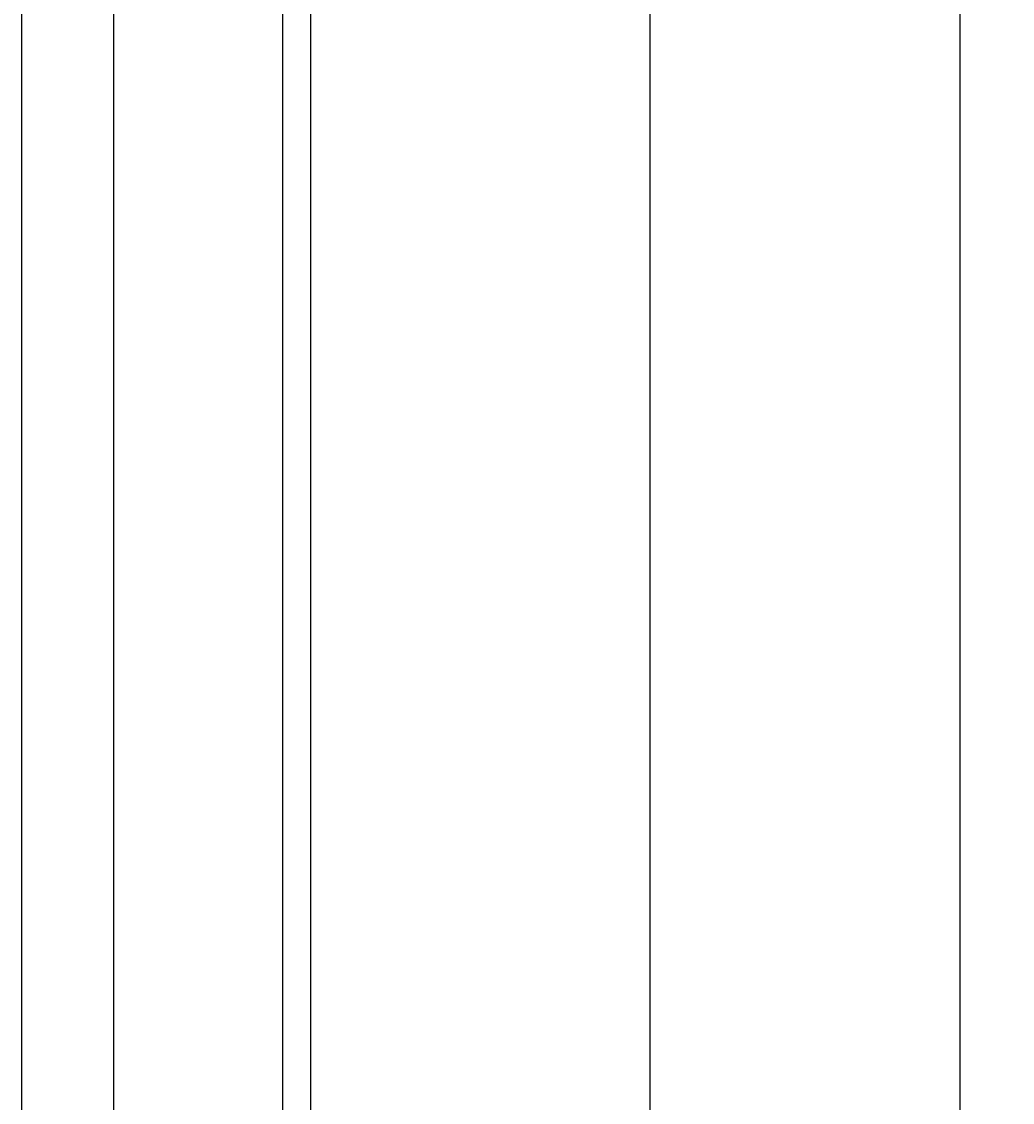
# Model space of a CAD drawing. Extents: x 715 to 7297, y -83 to 6060.
# Tile 82 of 93: x 6052 to 6810, y 3473 to 4300. Entities that reach past the tile are written whole.
import ezdxf

# ---------------------------------------------------------------- set-up
doc = ezdxf.new("R2010")
doc.units = 0
doc.layers.get('0').update_dxf_attribs({"linetype": 'CONTINUOUS'})
doc.layers.get('DEFPOINTS').update_dxf_attribs({"linetype": 'CONTINUOUS'})
doc.layers.add('4', color=3, linetype='CONTINUOUS')
doc.styles.get("Standard").update_dxf_attribs({"font": 'ISOCP.SHX'})
doc.dimstyles.get("Standard").update_dxf_attribs({"dimtxt": 2.5, "dimasz": 2.5, "dimexe": 1.25, "dimexo": 0.625, "dimtad": 1, "dimcen": 2.5, "dimazin": 3, "dimtfac": 1, "dimtmove": 0, "dimatfit": 3})

# ---------------------------------------------------------------- blocks, each defined once
blk = doc.blocks.new('PUNKT')
at = {"layer": '4', "color": 0, "linetype": 'BYBLOCK'}
blk.add_line((-0.5, 0), (-1, 0), dxfattribs=at)
at = {"layer": '4', "color": 0, "linetype": 'BYBLOCK', "const_width": 0.5}
blk.add_lwpolyline([(-0.25, 0, 1), (0.25, 0, 1)], format="xyb", close=True, dxfattribs=at)
blk = doc.blocks.new('*U16')
at = {"layer": '4', "color": 2}
blk.add_text('530', height=70, rotation=90, dxfattribs=at).set_placement((6502.55, 2663.74))
blk = doc.blocks.new('*D8')
at = {"layer": '4'}
for p, q in [((6271.55, 5387.27), (6572.55, 5387.27)), ((6532.55, 5347.27), (6532.55, 127.27)), ((6271.55, 87.27), (6572.55, 87.27))]:
    blk.add_line(p, q, dxfattribs=at)
at = {"layer": 'DEFPOINTS', "color": 0}
for p in [(6251.55, 5387.27), (6251.55, 87.27), (6532.55, 87.27)]:
    blk.add_point(p, dxfattribs=at)
blk.add_blockref('*U16', (0, 0))
at = {"layer": '4', "xscale": 40, "yscale": 40, "zscale": 40}
for p, rotation in [((6532.55, 5387.27), 90), ((6532.55, 87.27), 270)]:
    blk.add_blockref('PUNKT', p, dxfattribs=dict(at, rotation=rotation))
blk = doc.blocks.new('*U17')
at = {"layer": '4', "color": 2}
blk.add_text('550', height=70, rotation=90, dxfattribs=at).set_placement((6739.99, 2663.74))
blk = doc.blocks.new('*D9')
at = {"layer": '4'}
for p, q in [((6292.78, 5487.27), (6809.99, 5487.27)), ((6769.99, 27.27), (6769.99, 5447.27)), ((6292.78, -12.73), (6809.99, -12.73))]:
    blk.add_line(p, q, dxfattribs=at)
at = {"layer": 'DEFPOINTS', "color": 0}
for p in [(6272.78, 5487.27), (6769.99, 5487.27), (6272.78, -12.73)]:
    blk.add_point(p, dxfattribs=at)
blk.add_blockref('*U17', (0, 0))
at = {"layer": '4', "xscale": 40, "yscale": 40, "zscale": 40}
for p, rotation in [((6769.99, 5487.27), 90), ((6769.99, -12.73), 270)]:
    blk.add_blockref('PUNKT', p, dxfattribs=dict(at, rotation=rotation))

msp = doc.modelspace()

# ---------------------------------------------------------------- linework, layer by layer
for p, q in [((6272.775, 5487.2711), (6272.775, 2737.2711)), ((6251.5496, 2737.2711), (6251.5496, 5460.7711)), ((6051.6894, 5385.2711), (6051.6894, 2737.2711)), ((6122.0878, 5360.2711), (6122.0878, 2737.2711))]:
    msp.add_line(p, q)

# ---------------------------------------------------------------- dimensions: what is measured, and where the dimension line sits
at = {"layer": '4'}
for base, p1, p2, picture, middle in [((6769.9876, 5487.2711), (6272.775, -12.7289), (6272.775, 5487.2711), '*D9', (6704.9876, 2737.2711)), ((6532.5477, 87.2711), (6251.5496, 5387.2711), (6251.5496, 87.2711), '*D8', (6467.5477, 2737.2711))]:
    dim = msp.add_linear_dim(base=base, p1=p1, p2=p2, angle=90, dimstyle='Standard', dxfattribs=at)
    dim.commit()
    dim.dimension.update_dxf_attribs({"geometry": picture, "text_midpoint": middle})

doc.saveas('drawing.dxf')
